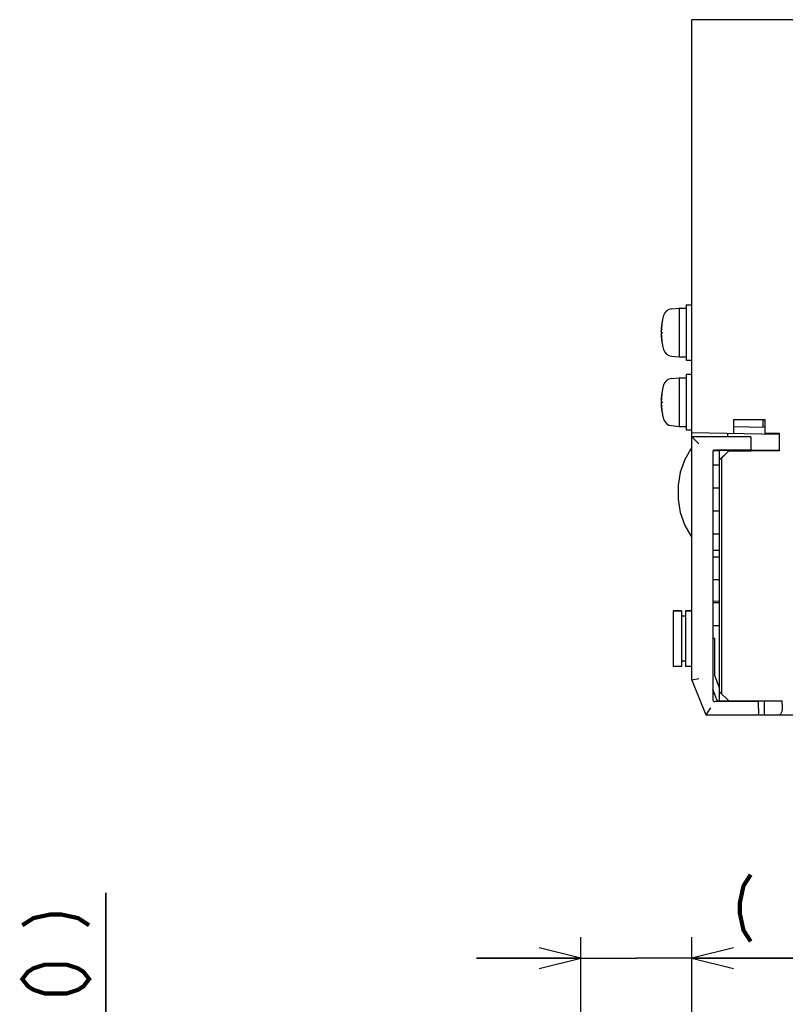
# Model space of a CAD drawing. Extents: x 90 to 1223, y 50 to 821.
# Tile 30 of 35: x 901 to 1011, y 680 to 821. Entities that reach past the tile are written whole.
import ezdxf

# ---------------------------------------------------------------- set-up
doc = ezdxf.new("R2010")
doc.units = 0
doc.header["$LTSCALE"] = 69.3
doc.layers.get('0').update_dxf_attribs({"linetype": 'CONTINUOUS'})
for name, color, linetype in [('ALL_AXIS', 7, 'CONTINUOUS'), ('ALL_CURVE', 7, 'CONTINUOUS'), ('ALL_FEATURES', 7, 'CONTINUOUS')]:
    doc.layers.add(name, color=color, linetype=linetype)
doc.dimstyles.get("Standard").update_dxf_attribs({"dimtxt": 2.5, "dimasz": 2.5, "dimexe": 1.25, "dimexo": 0.625, "dimtad": 1, "dimcen": 2.5, "dimazin": 3, "dimtfac": 1, "dimtmove": 0, "dimatfit": 3})

# ---------------------------------------------------------------- blocks, each defined once
blk = doc.blocks.new('_OPEN')
at = {"color": 0, "linetype": 'BYBLOCK'}
for p, q in [((0, 0), (-1, 0.25)), ((-1, -0.25), (0, 0)), ((-1, 0), (0, 0))]:
    blk.add_line(p, q, dxfattribs=at)
blk = doc.blocks.new('*D6')
at = {"color": 2, "linetype": 'CONTINUOUS'}
for p, q in [((981.69, 652.17), (981.69, 689.25)), ((997.62, 638.25), (997.62, 689.25)), ((981.69, 686.25), (966.69, 686.25)), ((966.69, 686.25), (989.66, 686.25)), ((1034.47, 686.25), (989.66, 686.25)), ((997.62, 686.25), (1034.47, 686.25))]:
    blk.add_line(p, q, dxfattribs=at)
at = {"color": 2, "linetype": 'CONTINUOUS', "xscale": 6, "yscale": 6, "zscale": 6}
blk.add_blockref('_OPEN', (981.69, 686.25), dxfattribs=at)
at = {"color": 2, "linetype": 'CONTINUOUS', "xscale": 6, "yscale": 6, "zscale": 6, "rotation": 180}
blk.add_blockref('_OPEN', (997.62, 686.25), dxfattribs=at)
blk = doc.blocks.new('*D7')
at = {"color": 2, "linetype": 'CONTINUOUS'}
for p, q in [((913.38, 655.2), (913.38, 695.62)), ((913.38, 695.62), (913.38, 645.22)), ((982.18, 655.2), (910.38, 655.2)), ((913.38, 620.25), (913.38, 645.22)), ((994.62, 635.25), (910.38, 635.25)), ((913.38, 635.25), (913.38, 620.25))]:
    blk.add_line(p, q, dxfattribs=at)
at = {"color": 2, "linetype": 'CONTINUOUS', "xscale": 6, "yscale": 6, "zscale": 6}
for p, rotation in [((913.38, 655.2), 270), ((913.38, 635.25), 90)]:
    blk.add_blockref('_OPEN', p, dxfattribs=dict(at, rotation=rotation))

msp = doc.modelspace()

# ---------------------------------------------------------------- linework, layer by layer
at = {"color": 2, "linetype": 'CONTINUOUS', "const_width": 0.6}
for points in [[(1006.087, 698.25), (1005.055, 696.65), (1004.539, 694.25), (1004.539, 692.65), (1005.055, 690.25), (1006.087, 688.65)], [(901.375, 690.974), (902.975, 692.006), (905.375, 692.522), (906.975, 692.522), (909.375, 692.006), (910.975, 690.974)], [(910.975, 683.234), (910.175, 682.203), (909.375, 681.686), (907.775, 681.17), (904.575, 681.17), (902.975, 681.686), (902.175, 682.203), (901.375, 683.234), (902.175, 684.266), (902.975, 684.782), (904.575, 685.298), (907.775, 685.298), (909.375, 684.782), (910.175, 684.266), (910.975, 683.234)]]:
    msp.add_lwpolyline(points, dxfattribs=at)
at = {"layer": 'ALL_AXIS', "color": 7, "linetype": 'CONTINUOUS'}
for p, q in [((994.706, 779.652), (995.825, 779.75)), ((995.825, 779.75), (995.825, 772.75)), ((995.825, 779.75), (996.825, 779.75)), ((996.825, 780.25), (996.825, 772.25)), ((996.825, 780.25), (997.625, 780.25)), ((994.706, 772.848), (995.825, 772.75)), ((995.825, 772.75), (996.825, 772.75)), ((996.825, 772.25), (997.625, 772.25)), ((994.706, 769.652), (995.825, 769.75)), ((995.825, 769.75), (995.825, 762.75)), ((995.825, 769.75), (996.825, 769.75)), ((996.825, 770.25), (996.825, 762.25)), ((996.825, 770.25), (997.625, 770.25)), ((994.706, 762.848), (995.825, 762.75)), ((995.825, 762.75), (996.825, 762.75)), ((996.825, 762.25), (997.625, 762.25)), ((1004.16, 759.35), (1004.164, 759.23)), ((1006.09, 759.35), (1006.087, 759.253)), ((994.925, 736.2), (994.925, 728.2)), ((994.925, 736.2), (996.125, 736.2)), ((996.725, 736.2), (997.625, 736.2)), ((1004.163, 723.25), (1004.16, 723.15)), ((1006.087, 723.25), (1006.09, 723.15))]:
    msp.add_line(p, q, dxfattribs=at)
for centre, radius, start, end in [((994.819, 778.357), 1.3, 95, 164.11915), ((1002.225, 776.25), 9, 164.11915, 195.88085), ((994.819, 774.143), 1.3, 195.88085, 265), ((994.819, 768.357), 1.3, 95, 164.11915), ((1002.225, 766.25), 9, 164.11915, 195.88085), ((994.819, 764.143), 1.3, 195.88085, 265)]:
    msp.add_arc(centre, radius, start, end, dxfattribs=at)
at = {"layer": 'ALL_CURVE', "color": 40, "linetype": 'CONTINUOUS'}
for p, q in [((993.225, 776.25), (993.473, 776.25)), ((993.225, 766.25), (993.473, 766.25))]:
    msp.add_line(p, q, dxfattribs=at)
for centre in [(1002.225, 776.25), (1002.225, 766.25)]:
    msp.add_arc(centre, 9, 166.5066, 193.4934, dxfattribs=at)
at = {"layer": 'ALL_FEATURES', "color": 7, "linetype": 'CONTINUOUS'}
for p, q in [((997.625, 726.25), (997.625, 821.25)), ((1172.925, 821.25), (997.625, 821.25)), ((1003.625, 763.75), (1003.625, 761.75)), ((1003.625, 763.75), (1008.125, 763.75)), ((1008.125, 763.75), (1008.125, 761.75)), ((1008.125, 762.602), (1003.625, 762.68)), ((997.625, 761.855), (1010.137, 761.636)), ((997.625, 761.25), (998.625, 760.25)), ((1006.094, 761.25), (997.625, 761.25)), ((1002.825, 761.25), (1002.825, 761.764)), ((1006.094, 761.25), (1006.125, 760.35)), ((1008.125, 761.75), (1010.169, 761.75)), ((1010.137, 761.75), (1010.137, 761.636)), ((1010.169, 761.75), (1010.169, 759.206)), ((1001.625, 759.25), (1000.706, 759.234)), ((1000.915, 759.343), (1001.125, 759.35)), ((1001.125, 759.35), (1006.09, 759.35)), ((1001.625, 759.35), (1001.625, 759.295)), ((1001.625, 757.927), (1001.625, 759.29)), ((1004.159, 759.275), (1001.625, 759.29)), ((1001.625, 757.927), (1002.925, 759.229)), ((1004.16, 759.293), (1002.925, 759.294)), ((1002.925, 759.229), (1005.48, 759.233)), ((1002.925, 759.206), (1002.925, 759.229)), ((1004.164, 759.23), (1004.16, 759.35)), ((1006.125, 760.35), (1006.09, 759.35)), ((1010.102, 759.273), (1010.169, 759.206)), ((1000.625, 759.043), (1000.625, 723.457)), ((1001.925, 758.206), (1001.625, 757.911)), ((1001.625, 723.15), (1001.625, 757.911)), ((1002.925, 759.206), (1001.925, 758.206)), ((1001.925, 724.25), (1001.925, 758.206)), ((1010.169, 759.206), (1002.925, 759.206)), ((1001.625, 757.15), (1000.625, 757.15)), ((1001.625, 753.85), (1000.625, 753.85)), ((1001.625, 750.55), (1000.625, 750.55)), ((1001.625, 747.25), (1000.625, 747.25)), ((1000.625, 744.948), (1001.625, 744.913)), ((1001.625, 743.95), (1000.625, 743.95)), ((1001.625, 740.65), (1000.625, 740.65)), ((1001.625, 737.587), (1000.625, 737.552)), ((1001.625, 737.35), (1000.625, 737.35)), ((996.125, 736.2), (994.925, 736.2)), ((996.125, 736.2), (996.125, 728.2)), ((996.725, 735.45), (996.125, 735.45)), ((996.725, 736.2), (996.725, 728.2)), ((997.625, 736.2), (996.725, 736.2)), ((1001.625, 734.05), (1000.625, 734.05)), ((1000.625, 732.255), (1000.925, 732.25)), ((1000.925, 732.25), (1000.625, 732.24)), ((1000.925, 726.885), (1000.925, 732.25)), ((996.125, 728.2), (994.925, 728.2)), ((996.725, 728.95), (996.125, 728.95)), ((997.625, 728.2), (996.725, 728.2)), ((1001.579, 725.251), (1000.925, 726.885)), ((998.625, 726.443), (997.625, 726.25)), ((997.625, 726.25), (999.625, 721.25)), ((1001.625, 725.25), (1001.579, 725.251)), ((1001.24, 723.406), (1000.625, 724.943)), ((1001.625, 724.55), (1002.925, 723.25)), ((1001.125, 723.15), (1000.915, 723.157)), ((1007.19, 723.15), (1001.125, 723.15)), ((1001.625, 723.215), (1001.513, 723.217)), ((1001.625, 723.25), (1010.625, 723.25)), ((1004.16, 723.15), (1004.163, 723.25)), ((1006.575, 723.25), (1006.578, 723.15)), ((1007.225, 722.15), (1007.19, 723.15)), ((1008.096, 721.25), (1008.056, 723.25)), ((1010.665, 722.25), (1010.625, 723.25)), ((1000.302, 722.25), (999.625, 721.25)), ((999.625, 721.25), (1007.055, 721.25)), ((1007.149, 721.25), (1172.925, 721.25)), ((1007.225, 722.15), (1007.198, 721.384))]:
    msp.add_line(p, q, dxfattribs=at)
at = {"layer": 'ALL_FEATURES', "color": 3, "linetype": 'CONTINUOUS'}
msp.add_line((1007.905, 762.605), (1007.905, 763.75), dxfattribs=at)
at = {"layer": 'ALL_FEATURES', "color": 7, "linetype": 'CONTINUOUS'}
for points in [[(997.625, 759.75), (996.597, 757.996), (995.957, 756.139), (995.66, 754.22), (995.66, 752.28), (995.957, 750.361), (996.597, 748.504), (997.625, 746.75)], [(1005.48, 759.233), (1005.734, 759.235), (1005.943, 759.239)], [(1005.943, 759.239), (1006.091, 759.243), (1006.166, 759.248), (1006.175, 759.25)], [(1006.175, 759.25), (1006.164, 759.253), (1006.087, 759.257)], [(1010.102, 759.273), (1010.066, 759.277), (1009.968, 759.282), (1009.815, 759.285), (1009.617, 759.288), (1009.386, 759.29), (1006.088, 759.292)], [(1007.198, 721.384), (1007.181, 721.307), (1007.135, 721.264), (1007.055, 721.25)], [(1010.128, 721.25), (1010.289, 721.29), (1010.43, 721.404), (1010.541, 721.574), (1010.617, 721.781), (1010.658, 722.01), (1010.665, 722.25)]]:
    msp.add_lwpolyline(points, dxfattribs=at)
for centre, start, end in [((1000.925, 759.043), 92, 180), ((1000.925, 723.457), 180, 268), ((1001.518, 723.517), 201.80141, 269)]:
    msp.add_arc(centre, 0.3, start, end, dxfattribs=at)

# ---------------------------------------------------------------- dimensions: what is measured, and where the dimension line sits
at = {"color": 2, "linetype": 'CONTINUOUS'}
for base, p1, p2, angle, picture, middle in [((913.375, 635.25), (982.176, 655.197), (994.625, 635.25), 270, '*D7', (910.975, 662.594)), ((981.693, 686.25), (997.625, 638.25), (981.693, 652.165), 180, '*D6', (1001.443, 688.65))]:
    dim = msp.add_linear_dim(base=base, p1=p1, p2=p2, angle=angle, dimstyle='Standard', dxfattribs=at)
    dim.commit()
    dim.dimension.update_dxf_attribs({"geometry": picture, "text_midpoint": middle, "dimtype": 128})

doc.saveas('drawing.dxf')
